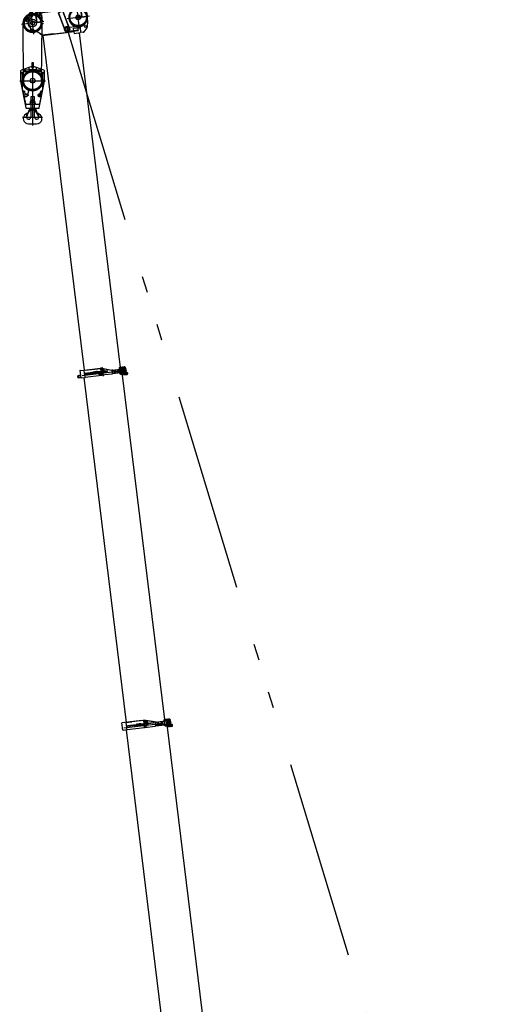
# Model space of a CAD drawing. Extents: x 26250 to 211390, y 12641 to 169243.
# Tile 30 of 132: x 35816 to 51626, y 44223 to 75805. Entities that reach past the tile are written whole.
import ezdxf

# ---------------------------------------------------------------- set-up
doc = ezdxf.new("R2010")
doc.units = 0
doc.header["$LTSCALE"] = 212.5
for name, pattern in [('CENTER', [50.5, 30, -9, 2.5, -9]), ('HIDDEN', [12.6, 8.4, -4.2]), ('PHANTOM', [58, 30, -9, 2.5, -5, 2.5, -9])]:
    doc.linetypes.add(name, pattern=pattern)
for name, color, linetype in [('1', 7, 'CONTINUOUS'), ('11', 7, 'CONTINUOUS'), ('200', 7, 'CONTINUOUS'), ('31', 7, 'CONTINUOUS'), ('458', 7, 'CONTINUOUS'), ('611', 7, 'CONTINUOUS')]:
    doc.layers.add(name, color=color, linetype=linetype)

# ---------------------------------------------------------------- blocks, each defined once
blk = doc.blocks.new('*G2')
at = {"layer": '1', "color": 7, "linetype": 'CONTINUOUS'}
for p, q in [((40693, 53130), (40550, 53113)), ((40598, 41967), (39240, 53029))]:
    blk.add_line(p, q, dxfattribs=at)
at = {"layer": '11', "color": 7, "linetype": 'CONTINUOUS'}
for p, q in [((39097, 53250), (39109, 53251)), ((39126, 53015), (39097, 53250)), ((39737, 53328), (39109, 53251)), ((39238, 53267), (39291, 53273)), ((39269, 53017), (39238, 53267)), ((39267, 53033), (39825, 53101)), ((39288, 53162), (40104, 53262)), ((39291, 53137), (39288, 53162)), ((39291, 53273), (39303, 53275)), ((39291, 53273), (39292, 53269)), ((40107, 53237), (39291, 53137)), ((39292, 53269), (39417, 53285)), ((39303, 53275), (39303, 53271)), ((39416, 53289), (39792, 53335)), ((39417, 53285), (39416, 53289)), ((39489, 53188), (39787, 53224)), ((39489, 53186), (39489, 53188)), ((39492, 53160), (39790, 53197)), ((39492, 53161), (39492, 53160)), ((39787, 53224), (39787, 53223)), ((39790, 53197), (39790, 53198)), ((39792, 53335), (39896, 53318)), ((39825, 53101), (39796, 53335)), ((39806, 53320), (39798, 53319)), ((39806, 53320), (39798, 53319)), ((39798, 53319), (39801, 53296)), ((39798, 53319), (39823, 53117)), ((40143, 53279), (39805, 53333)), ((39809, 53297), (39806, 53320)), ((39831, 53118), (39806, 53320)), ((39807, 53315), (39813, 53261)), ((39817, 53232), (39833, 53102)), ((39823, 53117), (39831, 53118)), ((39833, 53102), (40159, 53142)), ((39924, 53270), (39894, 53266)), ((39894, 53266), (39904, 53182)), ((39896, 53318), (39902, 53267)), ((40168, 53275), (39898, 53318)), ((39898, 53318), (39904, 53268)), ((39901, 53247), (39905, 53256)), ((39907, 53239), (39901, 53247)), ((39904, 53182), (39934, 53186)), ((39905, 53256), (39915, 53257)), ((39917, 53240), (39907, 53239)), ((39907, 53202), (39911, 53211)), ((39913, 53195), (39907, 53202)), ((39911, 53211), (39921, 53213)), ((39923, 53196), (39913, 53195)), ((39915, 53257), (39921, 53249)), ((39921, 53249), (39917, 53240)), ((39921, 53213), (39926, 53205)), ((39926, 53205), (39923, 53196)), ((39934, 53186), (39924, 53270)), ((40104, 53262), (40107, 53237)), ((40159, 53142), (40183, 53153)), ((40182, 53161), (40168, 53275)), ((40179, 53272), (40169, 53271)), ((40169, 53271), (40170, 53262)), ((40178, 53263), (40170, 53262)), ((40178, 53263), (40170, 53262)), ((40170, 53262), (40178, 53263)), ((40178, 53263), (40170, 53262)), ((40170, 53262), (40172, 53248)), ((40170, 53262), (40182, 53161)), ((40170, 53262), (40182, 53161)), ((40183, 53153), (40170, 53259)), ((40660, 53323), (40178, 53263)), ((40401, 53291), (40178, 53263)), ((40179, 53272), (40178, 53263)), ((40178, 53263), (40179, 53272)), ((40178, 53263), (40179, 53272)), ((40178, 53263), (40207, 53267)), ((40178, 53263), (40190, 53162)), ((40180, 53249), (40178, 53263)), ((40190, 53162), (40178, 53263)), ((40190, 53162), (40178, 53263)), ((40179, 53272), (40659, 53330)), ((40208, 53275), (40179, 53272)), ((40673, 53221), (40182, 53161)), ((40559, 53207), (40182, 53161)), ((40182, 53161), (40190, 53162)), ((40182, 53161), (40190, 53162)), ((40182, 53161), (40183, 53153)), ((40183, 53153), (40674, 53213)), ((40190, 53162), (40414, 53189)), ((40260, 53249), (40239, 53233)), ((40239, 53233), (40242, 53206)), ((40242, 53206), (40267, 53196)), ((40272, 53233), (40253, 53231)), ((40253, 53231), (40255, 53212)), ((40255, 53212), (40274, 53214)), ((40285, 53238), (40260, 53249)), ((40267, 53196), (40288, 53212)), ((40274, 53214), (40272, 53233)), ((40288, 53212), (40285, 53238)), ((40369, 53262), (40348, 53246)), ((40348, 53246), (40351, 53220)), ((40351, 53220), (40376, 53209)), ((40381, 53246), (40362, 53244)), ((40362, 53244), (40364, 53225)), ((40364, 53225), (40383, 53228)), ((40394, 53252), (40369, 53262)), ((40376, 53209), (40397, 53225)), ((40383, 53228), (40381, 53246)), ((40397, 53225), (40394, 53252)), ((40414, 53189), (40401, 53291)), ((40452, 53325), (40508, 53332)), ((40455, 53305), (40452, 53325)), ((40556, 53309), (40454, 53296)), ((40454, 53296), (40456, 53280)), ((40510, 53312), (40455, 53305)), ((40456, 53280), (40466, 53197)), ((40466, 53197), (40626, 53217)), ((40525, 53195), (40469, 53188)), ((40469, 53188), (40471, 53169)), ((40471, 53169), (40527, 53175)), ((40508, 53332), (40510, 53312)), ((40520, 53333), (40575, 53340)), ((40522, 53314), (40520, 53333)), ((40578, 53320), (40522, 53314)), ((40522, 53254), (40528, 53278)), ((40534, 53232), (40522, 53254)), ((40539, 53256), (40523, 53254)), ((40527, 53175), (40525, 53195)), ((40528, 53278), (40547, 53280)), ((40533, 53196), (40635, 53209)), ((40553, 53235), (40534, 53232)), ((40592, 53204), (40536, 53197)), ((40536, 53197), (40539, 53177)), ((40539, 53256), (40545, 53280)), ((40551, 53235), (40539, 53256)), ((40539, 53177), (40594, 53184)), ((40540, 53197), (41906, 42073)), ((40545, 53280), (40564, 53283)), ((40570, 53237), (40551, 53235)), ((40555, 53273), (40575, 53276)), ((40648, 53320), (40556, 53309)), ((40559, 53244), (40579, 53246)), ((40564, 53283), (40568, 53275)), ((40568, 53269), (40578, 53271)), ((40570, 53251), (40568, 53269)), ((40581, 53252), (40570, 53251)), ((40572, 53245), (40570, 53237)), ((40575, 53340), (40578, 53320)), ((40578, 53271), (40595, 53273)), ((40581, 53252), (40578, 53271)), ((40597, 53254), (40581, 53252)), ((40587, 53253), (40581, 53252)), ((40587, 53342), (40643, 53349)), ((40587, 53342), (40643, 53349)), ((40589, 53322), (40587, 53342)), ((40589, 53322), (40587, 53342)), ((40645, 53329), (40589, 53322)), ((40645, 53329), (40589, 53322)), ((40589, 53262), (40596, 53286)), ((40601, 53241), (40589, 53262)), ((40606, 53264), (40590, 53263)), ((40594, 53184), (40592, 53204)), ((40595, 53273), (40597, 53254)), ((40596, 53286), (40615, 53289)), ((40620, 53243), (40601, 53241)), ((40659, 53212), (40604, 53205)), ((40635, 53209), (40604, 53205)), ((40604, 53205), (40606, 53185)), ((40604, 53205), (40606, 53185)), ((40606, 53264), (40613, 53288)), ((40618, 53243), (40606, 53264)), ((40606, 53185), (40662, 53192)), ((40606, 53185), (40654, 53191)), ((40610, 53162), (40611, 53153)), ((40613, 53288), (40631, 53291)), ((40615, 53153), (40614, 53162)), ((40615, 53146), (40632, 53130)), ((40636, 53132), (40617, 53149)), ((40637, 53245), (40618, 53243)), ((40623, 53282), (40643, 53284)), ((40626, 53252), (40646, 53254)), ((40626, 53217), (40659, 53221)), ((40631, 53291), (40635, 53284)), ((40637, 53146), (40634, 53169)), ((40635, 53278), (40646, 53279)), ((40638, 53259), (40635, 53278)), ((40639, 53253), (40637, 53245)), ((40638, 53132), (40637, 53132)), ((40648, 53260), (40638, 53259)), ((40638, 53136), (40638, 53138)), ((40638, 53131), (40638, 53136)), ((40638, 53136), (40638, 53136)), ((40643, 53349), (40645, 53329)), ((40643, 53349), (40645, 53329)), ((40643, 53170), (40646, 53146)), ((40646, 53279), (40662, 53281)), ((40648, 53260), (40646, 53279)), ((40647, 53139), (40647, 53137)), ((40647, 53137), (40648, 53137)), ((40653, 53280), (40648, 53320)), ((40664, 53262), (40648, 53260)), ((40654, 53261), (40648, 53260)), ((40648, 53137), (40648, 53132)), ((40665, 53149), (40654, 53133)), ((40660, 53221), (40655, 53261)), ((40659, 53330), (40660, 53323)), ((40659, 53221), (40660, 53221)), ((40662, 53192), (40659, 53212)), ((40659, 53134), (40668, 53147)), ((40662, 53281), (40664, 53262)), ((40664, 53168), (40665, 53154)), ((40667, 53213), (40674, 53214)), ((40670, 53154), (40669, 53168)), ((40674, 53213), (40673, 53221)), ((40674, 53214), (40674, 53206)), ((40674, 53206), (40675, 53201)), ((40675, 53201), (40675, 53206)), ((40680, 53202), (40675, 53201)), ((40675, 53201), (40682, 53202)), ((39138, 53017), (39126, 53015)), ((39138, 53017), (39267, 53033))]:
    blk.add_line(p, q, dxfattribs=at)
for centre, radius in [((39852, 53284), 21), ((39860, 53219), 21), ((39852, 53284), 11.5), ((39868, 53155), 21), ((39860, 53219), 11.5), ((39868, 53155), 11.5), ((39911, 53248), 8.5), ((39911, 53248), 4), ((39917, 53204), 8.5), ((39917, 53204), 4), ((40263, 53222), 23), ((40263, 53222), 15), ((40263, 53222), 12.9), ((40373, 53236), 23), ((40373, 53236), 15), ((40373, 53236), 12.9), ((40697, 53167), 17.5), ((40697, 53167), 12.7)]:
    blk.add_circle(centre, radius, dxfattribs=at)
for centre, radius, start, end in [((39815, 53246), 15, -83, 97), ((40631, 53164), 21.6, 162.6897, -172.9983), ((40621, 53154), 10.1, -173, -127.9253), ((40631, 53164), 17.6, 168.4869, -172.9337), ((40621, 53154), 6.33, -173, -127.9756), ((40640, 53160), 23, 161.8078, -172.986), ((40640, 53160), 22.5, 161.2392, -173.0003), ((40640, 53160), 23, -173, -82.9772), ((40640, 53160), 22.5, -173, -82.9845), ((40640, 53160), 15, 146.2764, -172.9623), ((40640, 53160), 15, -173, -82.9854), ((40640, 53160), 15, -83, 7.0029), ((40640, 53160), 23, -83, 6.9876), ((40640, 53160), 22.5, -83, 7.0253), ((40640, 53160), 15, 7, 47.8283), ((40640, 53160), 22.5, 7, 35.4378), ((40640, 53160), 23, 7, 35.4526), ((40647, 53165), 21.5, 7, 52.739), ((40660, 53153), 10.1, -38.0004, 7.0076), ((40697, 53167), 17.5, -173, -83.0187), ((40686, 53166), 36.2, 7, 97.0187), ((40697, 53167), 12.7, -144.4792, -82.9878), ((40686, 53166), 36.2, -80.3263, 7.0076), ((40697, 53167), 17.5, 7, 91.3303), ((40697, 53167), 12.7, -83, 7), ((40697, 53167), 17.5, -83, 7.0125), ((40697, 53167), 12.8, 7, 58.2674)]:
    blk.add_arc(centre, radius, start, end, dxfattribs=at)
at = {"layer": '200', "color": 7, "linetype": 'CONTINUOUS'}
for p, q in [((40182, 53264), (40178, 53259)), ((40178, 53263), (40182, 53264)), ((40178, 53259), (40178, 53263))]:
    blk.add_line(p, q, dxfattribs=at)
at = {"layer": '31', "color": 7, "linetype": 'CONTINUOUS'}
for p, q in [((39558, 53199), (39637, 53209)), ((39638, 53207), (39558, 53197)), ((39558, 53197), (39638, 53207)), ((39638, 53207), (39558, 53197)), ((39558, 53197), (39558, 53199)), ((39558, 53197), (39558, 53197)), ((39587, 53210), (39585, 53208)), ((39585, 53208), (39585, 53203)), ((39587, 53210), (39607, 53213)), ((39587, 53210), (39607, 53213)), ((39588, 53203), (39587, 53210)), ((39588, 53200), (39587, 53210)), ((39607, 53213), (39608, 53205)), ((39607, 53213), (39608, 53202)), ((39607, 53213), (39609, 53211)), ((39609, 53211), (39610, 53206)), ((39717, 53219), (39637, 53209)), ((39637, 53209), (39638, 53207)), ((39637, 53209), (39638, 53207)), ((39717, 53217), (39638, 53207)), ((39638, 53207), (39717, 53217)), ((39638, 53207), (39717, 53216)), ((39638, 53207), (39638, 53207)), ((39638, 53207), (39638, 53207)), ((39666, 53220), (39664, 53217)), ((39664, 53217), (39665, 53212)), ((39686, 53223), (39666, 53220)), ((39686, 53223), (39666, 53220)), ((39666, 53220), (39667, 53213)), ((39666, 53220), (39668, 53210)), ((39687, 53215), (39686, 53223)), ((39687, 53212), (39686, 53223)), ((39686, 53223), (39689, 53220)), ((39689, 53220), (39689, 53215)), ((39717, 53217), (39717, 53219)), ((39717, 53216), (39717, 53217))]:
    blk.add_line(p, q, dxfattribs=at)
for centre, radius, start, end in [((39579, 53199), 5.5, 17.4634, 153.9341), ((39617, 53204), 7.5, 30.5903, 163.401), ((39617, 53204), 5.5, 40.0931, 153.9214), ((39658, 53209), 7.5, 30.5756, 163.417), ((39658, 53209), 5.5, 40.0517, 153.9107), ((39697, 53213), 5.5, 40.0517, 176.5137)]:
    blk.add_arc(centre, radius, start, end, dxfattribs=at)
at = {"layer": '458', "color": 7, "linetype": 'CONTINUOUS'}
for p, q in [((40458, 53350), (40496, 53354)), ((40461, 53326), (40499, 53331)), ((40525, 53358), (40564, 53363)), ((40528, 53335), (40567, 53339)), ((40593, 53366), (40631, 53371)), ((40595, 53343), (40634, 53348)), ((40694, 53149), (40705, 53150)), ((40695, 53144), (40706, 53145))]:
    blk.add_line(p, q, dxfattribs=at)
at = {"layer": '611', "color": 7, "linetype": 'CONTINUOUS'}
for p, q in [((40530, 53372), (40556, 53375)), ((40556, 53375), (40558, 53373)), ((40596, 53377), (40597, 53381)), ((40596, 53377), (40625, 53381)), ((40597, 53367), (40596, 53377)), ((40597, 53381), (40623, 53384)), ((40623, 53384), (40625, 53381)), ((40625, 53381), (40627, 53371)), ((40454, 53328), (40452, 53347)), ((40461, 53361), (40463, 53364)), ((40461, 53361), (40491, 53364)), ((40462, 53350), (40461, 53361)), ((40463, 53364), (40488, 53367)), ((40464, 53348), (40467, 53329)), ((40524, 53175), (40474, 53168)), ((40474, 53168), (40476, 53153)), ((40478, 53169), (40520, 53175)), ((40478, 53169), (40478, 53169)), ((40482, 53150), (40521, 53155)), ((40483, 53170), (40484, 53170)), ((40487, 53154), (40485, 53170)), ((40488, 53367), (40491, 53364)), ((40490, 53351), (40493, 53332)), ((40491, 53364), (40492, 53354)), ((40503, 53353), (40506, 53334)), ((40514, 53174), (40516, 53174)), ((40516, 53157), (40514, 53173)), ((40521, 53336), (40519, 53355)), ((40520, 53175), (40521, 53174)), ((40526, 53159), (40524, 53175)), ((40528, 53369), (40558, 53373)), ((40528, 53369), (40530, 53372)), ((40530, 53359), (40528, 53369)), ((40532, 53357), (40534, 53338)), ((40592, 53183), (40542, 53177)), ((40542, 53177), (40544, 53161)), ((40545, 53178), (40588, 53183)), ((40546, 53177), (40545, 53178)), ((40549, 53159), (40589, 53164)), ((40550, 53178), (40552, 53178)), ((40554, 53162), (40552, 53178)), ((40558, 53373), (40559, 53362)), ((40558, 53360), (40560, 53341)), ((40571, 53361), (40573, 53342)), ((40583, 53166), (40581, 53182)), ((40582, 53182), (40583, 53182)), ((40589, 53344), (40586, 53363)), ((40588, 53183), (40588, 53182)), ((40594, 53167), (40592, 53183)), ((40599, 53365), (40601, 53346)), ((40654, 53191), (40609, 53185)), ((40609, 53185), (40611, 53169)), ((40613, 53186), (40654, 53191)), ((40613, 53185), (40613, 53186)), ((40617, 53167), (40656, 53172)), ((40618, 53187), (40619, 53187)), ((40622, 53170), (40620, 53186)), ((40625, 53368), (40628, 53349)), ((40638, 53370), (40640, 53351)), ((40649, 53190), (40650, 53191)), ((40650, 53174), (40649, 53190)), ((40659, 53191), (40654, 53191)), ((40661, 53175), (40659, 53191)), ((40688, 53184), (40688, 53189)), ((40694, 53185), (40688, 53184)), ((40689, 53189), (40698, 53191)), ((40689, 53184), (40689, 53184)), ((40689, 53184), (40694, 53184)), ((40700, 53191), (40691, 53190)), ((40691, 53189), (40691, 53184)), ((40692, 53148), (40693, 53144)), ((40695, 53144), (40695, 53142)), ((40696, 53145), (40696, 53149)), ((40696, 53141), (40705, 53142)), ((40697, 53138), (40696, 53141)), ((40697, 53185), (40702, 53186)), ((40701, 53185), (40697, 53185)), ((40699, 53190), (40699, 53185)), ((40701, 53186), (40701, 53185)), ((40702, 53186), (40702, 53190)), ((40704, 53145), (40703, 53150)), ((40704, 53142), (40705, 53139)), ((40706, 53144), (40706, 53145)), ((40708, 53146), (40707, 53150))]:
    blk.add_line(p, q, dxfattribs=at)
for centre, radius, start, end in [((40459, 53340), 9.92, 57.3265, 137.8745), ((40459, 53336), 9.92, -123.8824, -43.3286), ((40482, 53313), 39, 77.2836, 116.7239), ((40475, 53367), 39, -102.716, -63.2719), ((40481, 53157), 6.64, -137.1376, -28.8966), ((40497, 53192), 39.8, -104.4091, -61.592), ((40498, 53345), 9.92, 56.1176, 136.6742), ((40498, 53341), 9.92, -122.6628, -42.114), ((40521, 53162), 6.63, -137.0961, -28.8604), ((40526, 53348), 9.93, 57.2966, 137.8774), ((40527, 53344), 9.93, -123.8899, -43.3258), ((40549, 53322), 39, 77.279, 116.7116), ((40543, 53376), 39, -102.7214, -63.28), ((40548, 53165), 6.64, -137.1376, -28.8966), ((40564, 53201), 39.8, -104.405, -61.592), ((40565, 53353), 9.92, 56.1396, 136.6985), ((40566, 53349), 9.92, -122.6763, -42.1111), ((40588, 53170), 6.64, -137.1216, -28.8966), ((40594, 53357), 9.93, 57.3101, 137.8774), ((40594, 53353), 9.92, -123.8766, -43.3257), ((40617, 53330), 39, 77.2832, 116.72), ((40610, 53384), 39, -102.7253, -63.2846), ((40617, 53162), 9.82, 63.7658, 130.1954), ((40631, 53209), 39.8, -104.4144, -61.599), ((40632, 53361), 9.92, 56.1234, 136.685), ((40633, 53357), 9.92, -122.6763, -42.0977), ((40652, 53207), 32.6, -92.4826, -73.5124), ((40688, 53198), 9.38, -92.301, -73.6804), ((40696, 53179), 11.3, 82.6403, 118.3884), ((40696, 53179), 11.3, 75.598, 111.3515), ((40694, 53146), 2.87, 57.3575, 137.9341), ((40694, 53146), 2.87, -123.8439, -43.3223), ((40696, 53142), 1, -173, -83.3057), ((40701, 53139), 11.3, 77.2765, 116.7225), ((40699, 53155), 11.3, -102.7076, -63.2921), ((40699, 53197), 7.33, -94.9847, -71.0638), ((40705, 53148), 2.86, 56.1823, 136.7343), ((40705, 53148), 2.87, -122.7832, -42.2043), ((40705, 53143), 0.998, -83, 7.1751)]:
    blk.add_arc(centre, radius, start, end, dxfattribs=at)
blk = doc.blocks.new('*G3')
at = {"layer": '1', "color": 7, "linetype": 'CONTINUOUS'}
blk.add_line((37875, 64328), (39233, 53266), dxfattribs=at)
at = {"layer": '11', "color": 7, "linetype": 'CONTINUOUS'}
for p, q in [((37758, 64552), (37748, 64550)), ((37748, 64550), (37777, 64316)), ((37758, 64552), (37887, 64567)), ((37887, 64567), (38412, 64632)), ((37901, 64458), (37887, 64567)), ((38621, 64546), (37898, 64457)), ((37901, 64433), (38624, 64521)), ((37918, 64318), (37904, 64433)), ((37923, 64558), (38415, 64618)), ((38434, 64525), (38136, 64488)), ((38136, 64488), (38136, 64487)), ((38140, 64460), (38437, 64497)), ((38140, 64462), (38140, 64460)), ((38431, 64494), (38346, 64484)), ((38346, 64484), (38354, 64424)), ((38354, 64424), (38438, 64435)), ((38411, 64618), (38419, 64619)), ((38419, 64619), (38411, 64618)), ((38413, 64601), (38411, 64618)), ((38411, 64618), (38436, 64411)), ((38412, 64632), (38468, 64622)), ((38414, 64625), (38431, 64494)), ((38415, 64632), (38470, 64639)), ((38421, 64629), (38417, 64628)), ((38426, 64558), (38419, 64619)), ((38419, 64619), (38421, 64604)), ((38444, 64412), (38419, 64619)), ((38459, 64623), (38424, 64629)), ((38446, 64398), (38430, 64528)), ((38434, 64523), (38434, 64525)), ((38437, 64497), (38437, 64498)), ((38438, 64435), (38445, 64380)), ((38768, 64438), (38446, 64398)), ((38457, 64624), (38778, 64568)), ((38473, 64640), (38463, 64639)), ((38463, 64639), (38464, 64628)), ((38470, 64622), (38778, 64568)), ((38476, 64620), (38473, 64640)), ((38506, 64371), (38476, 64620)), ((38490, 64530), (38496, 64531)), ((38492, 64530), (38490, 64530)), ((38499, 64506), (38491, 64505)), ((38522, 64564), (38492, 64561)), ((38492, 64561), (38502, 64476)), ((38500, 64541), (38503, 64550)), ((38506, 64534), (38500, 64541)), ((38502, 64476), (38532, 64480)), ((38503, 64550), (38513, 64552)), ((38505, 64497), (38509, 64506)), ((38511, 64489), (38505, 64497)), ((38515, 64535), (38506, 64534)), ((38509, 64506), (38519, 64507)), ((38521, 64490), (38511, 64489)), ((38513, 64552), (38519, 64544)), ((38519, 64544), (38515, 64535)), ((38519, 64507), (38525, 64499)), ((38525, 64499), (38521, 64490)), ((38532, 64480), (38522, 64564)), ((38525, 64534), (38621, 64546)), ((38624, 64521), (38529, 64510)), ((38793, 64447), (38768, 64438)), ((38778, 64568), (38792, 64455)), ((38778, 64568), (38793, 64447)), ((38786, 64565), (38778, 64565)), ((38779, 64556), (38785, 64557)), ((38785, 64557), (38779, 64556)), ((38779, 64556), (38785, 64557)), ((38792, 64455), (38779, 64556)), ((38779, 64556), (38781, 64537)), ((39222, 64610), (38785, 64557)), ((38785, 64557), (39008, 64584)), ((38786, 64565), (38785, 64557)), ((38785, 64557), (38786, 64565)), ((38785, 64557), (38786, 64565)), ((38785, 64557), (38811, 64560)), ((38798, 64456), (38785, 64557)), ((38785, 64557), (38798, 64456)), ((38787, 64537), (38785, 64557)), ((38786, 64565), (39221, 64618)), ((38809, 64568), (38786, 64565)), ((38792, 64455), (39234, 64509)), ((38792, 64455), (39125, 64496)), ((38798, 64456), (38792, 64455)), ((39235, 64501), (38793, 64447)), ((39021, 64483), (38798, 64456)), ((38867, 64542), (38846, 64526)), ((38846, 64526), (38849, 64500)), ((38849, 64500), (38874, 64490)), ((38879, 64526), (38860, 64524)), ((38860, 64524), (38862, 64505)), ((38862, 64505), (38881, 64508)), ((38892, 64532), (38867, 64542)), ((38874, 64490), (38895, 64506)), ((38881, 64508), (38879, 64526)), ((38895, 64506), (38892, 64532)), ((38977, 64556), (38955, 64540)), ((38955, 64540), (38959, 64513)), ((38959, 64513), (38983, 64503)), ((38988, 64540), (38969, 64538)), ((38969, 64538), (38972, 64519)), ((38972, 64519), (38990, 64521)), ((39001, 64545), (38977, 64556)), ((38983, 64503), (39004, 64519)), ((38990, 64521), (38988, 64540)), ((39004, 64519), (39001, 64545)), ((39008, 64584), (39021, 64483)), ((39009, 64583), (39083, 64592)), ((39030, 64586), (39009, 64583)), ((39014, 64613), (39070, 64620)), ((39016, 64593), (39014, 64613)), ((39072, 64600), (39016, 64593)), ((39095, 64493), (39021, 64484)), ((39021, 64484), (39043, 64487)), ((39023, 64648), (39025, 64652)), ((39024, 64638), (39023, 64648)), ((39025, 64652), (39050, 64655)), ((39043, 64487), (39030, 64586)), ((39030, 64586), (39043, 64487)), ((39031, 64476), (39086, 64483)), ((39033, 64456), (39031, 64476)), ((39089, 64463), (39033, 64456)), ((39083, 64592), (39034, 64586)), ((39034, 64586), (39046, 64487)), ((39044, 64588), (39057, 64488)), ((39046, 64487), (39095, 64493)), ((39050, 64655), (39053, 64652)), ((39053, 64652), (39054, 64642)), ((39070, 64620), (39072, 64600)), ((39137, 64628), (39081, 64621)), ((39081, 64621), (39084, 64602)), ((39213, 64608), (39083, 64592)), ((39083, 64592), (39095, 64493)), ((39084, 64602), (39139, 64608)), ((39086, 64483), (39238, 64502)), ((39086, 64483), (39089, 64463)), ((39095, 64410), (39086, 64483)), ((39092, 64660), (39090, 64657)), ((39090, 64657), (39091, 64647)), ((39117, 64663), (39092, 64660)), ((39093, 64484), (40458, 53363)), ((39095, 64493), (39225, 64509)), ((39154, 64491), (39098, 64484)), ((39098, 64484), (39100, 64465)), ((39100, 64465), (39156, 64471)), ((39111, 64609), (39119, 64610)), ((39112, 64605), (39111, 64609)), ((39125, 64496), (39113, 64597)), ((39120, 64660), (39117, 64663)), ((39119, 64610), (39120, 64606)), ((39121, 64650), (39120, 64660)), ((39121, 64598), (39210, 64609)), ((39121, 64598), (39133, 64497)), ((39133, 64497), (39121, 64598)), ((39131, 64598), (39143, 64499)), ((39222, 64508), (39133, 64497)), ((39139, 64608), (39137, 64628)), ((39204, 64636), (39149, 64630)), ((39149, 64630), (39151, 64610)), ((39151, 64610), (39207, 64617)), ((39156, 64471), (39154, 64491)), ((39155, 64551), (39162, 64575)), ((39167, 64529), (39155, 64551)), ((39172, 64553), (39156, 64551)), ((39159, 64668), (39157, 64665)), ((39157, 64665), (39159, 64655)), ((39185, 64671), (39159, 64668)), ((39162, 64575), (39180, 64577)), ((39221, 64499), (39165, 64493)), ((39165, 64493), (39168, 64473)), ((39186, 64531), (39167, 64529)), ((39168, 64473), (39223, 64480)), ((39172, 64553), (39178, 64577)), ((39184, 64531), (39172, 64553)), ((39178, 64577), (39197, 64579)), ((39203, 64534), (39184, 64531)), ((39187, 64669), (39185, 64671)), ((39188, 64659), (39187, 64669)), ((39189, 64570), (39209, 64573)), ((39190, 64606), (39202, 64505)), ((39192, 64540), (39212, 64543)), ((39197, 64579), (39201, 64572)), ((39201, 64566), (39212, 64567)), ((39204, 64547), (39201, 64566)), ((39205, 64541), (39203, 64534)), ((39207, 64617), (39204, 64636)), ((39214, 64548), (39204, 64547)), ((39210, 64609), (39222, 64508)), ((39212, 64567), (39228, 64569)), ((39214, 64548), (39212, 64567)), ((39218, 64568), (39213, 64608)), ((39230, 64550), (39214, 64548)), ((39220, 64549), (39214, 64548)), ((39225, 64509), (39220, 64549)), ((39221, 64618), (39222, 64610)), ((39223, 64480), (39221, 64499)), ((39228, 64569), (39230, 64550)), ((39234, 64509), (39235, 64501)), ((39238, 64502), (39239, 64494)), ((39245, 64490), (39247, 64490)), ((37703, 64391), (37767, 64399)), ((37767, 64315), (37704, 64321)), ((37726, 64400), (37766, 64404)), ((37727, 64394), (37726, 64400)), ((37767, 64399), (37727, 64394)), ((37766, 64404), (37767, 64399)), ((37767, 64399), (37777, 64316)), ((37777, 64316), (37767, 64315)), ((37787, 64317), (37916, 64333)), ((38438, 64397), (37916, 64333)), ((38436, 64411), (38444, 64412)), ((38436, 64411), (38438, 64397)), ((39256, 64418), (39103, 64399))]:
    blk.add_line(p, q, dxfattribs=at)
for centre, radius in [((38450, 64578), 21), ((38458, 64514), 21), ((38450, 64578), 11.5), ((38450, 64578), 8.65), ((38466, 64449), 21), ((38458, 64514), 11.5), ((38458, 64514), 8.64), ((38466, 64449), 11.5), ((38466, 64449), 8.65), ((38509, 64543), 8.5), ((38509, 64543), 4), ((38515, 64498), 8.5), ((38515, 64498), 4), ((38871, 64516), 23), ((38871, 64516), 15), ((38871, 64516), 12.9), ((38980, 64529), 23), ((38980, 64529), 15), ((38980, 64529), 12.9), ((39178, 64554), 10.2), ((39204, 64448), 23), ((39204, 64448), 22.5), ((39204, 64448), 15), ((39262, 64455), 17.5), ((39262, 64455), 12.7), ((37707, 64356), 15), ((37707, 64356), 15), ((37707, 64356), 13)]:
    blk.add_circle(centre, radius, dxfattribs=at)
for centre, radius, start, end in [((37900, 64445), 12.5, 97, -82.986), ((38417, 64625), 3, 97, -173.0001), ((38422, 64619), 9.98, 79.9844, 96.9996), ((38428, 64543), 15, -83, 97), ((38460, 64628), 5, -99.9863, 6.969), ((38622, 64534), 12.5, -83, 97), ((39002, 64567), 8.84, 7, 32.2119), ((39002, 64567), 8.82, -18.1917, 7.0834), ((39011, 64498), 8.88, 7, 32.1031), ((39011, 64498), 8.8, -18.2808, 7.0787), ((39244, 64495), 5, -173, -82.9781), ((39251, 64454), 36.2, 7, 97.0054), ((39251, 64454), 36.3, -82.2215, 6.9951), ((37707, 64356), 35, 97, -95.6672)]:
    blk.add_arc(centre, radius, start, end, dxfattribs=at)
at = {"layer": '200', "color": 7, "linetype": 'CONTINUOUS'}
for p, q in [((38786, 64552), (38785, 64557)), ((38785, 64557), (38790, 64557)), ((38790, 64557), (38786, 64552)), ((37762, 64404), (37766, 64409)), ((37766, 64404), (37762, 64404)), ((37767, 64399), (37762, 64398)), ((37762, 64398), (37767, 64394)), ((37766, 64409), (37766, 64404)), ((37767, 64394), (37767, 64399))]:
    blk.add_line(p, q, dxfattribs=at)
at = {"layer": '31', "color": 7, "linetype": 'CONTINUOUS'}
for p, q in [((38171, 64495), (38250, 64505)), ((38251, 64503), (38171, 64493)), ((38171, 64494), (38251, 64503)), ((38251, 64503), (38171, 64494)), ((38171, 64494), (38171, 64495)), ((38171, 64493), (38171, 64494)), ((38200, 64507), (38198, 64504)), ((38198, 64504), (38198, 64499)), ((38200, 64507), (38220, 64509)), ((38200, 64507), (38220, 64509)), ((38201, 64499), (38200, 64507)), ((38201, 64496), (38200, 64507)), ((38220, 64509), (38221, 64502)), ((38220, 64509), (38221, 64499)), ((38220, 64509), (38222, 64507)), ((38222, 64507), (38223, 64502)), ((38330, 64515), (38250, 64505)), ((38250, 64505), (38251, 64503)), ((38250, 64505), (38251, 64503)), ((38251, 64503), (38330, 64513)), ((38330, 64513), (38251, 64503)), ((38251, 64503), (38330, 64513)), ((38251, 64503), (38251, 64503)), ((38251, 64503), (38251, 64503)), ((38279, 64516), (38277, 64514)), ((38277, 64514), (38278, 64509)), ((38299, 64519), (38279, 64516)), ((38299, 64519), (38279, 64516)), ((38279, 64516), (38280, 64509)), ((38279, 64516), (38281, 64506)), ((38300, 64511), (38299, 64519)), ((38300, 64508), (38299, 64519)), ((38299, 64519), (38302, 64517)), ((38302, 64517), (38302, 64512)), ((38330, 64513), (38330, 64515)), ((38330, 64513), (38330, 64513))]:
    blk.add_line(p, q, dxfattribs=at)
for centre, radius, start, end in [((38192, 64495), 5.5, 17.4828, 153.9275), ((38230, 64500), 7.5, 30.5756, 163.4117), ((38230, 64500), 5.5, 40.0517, 153.9347), ((38271, 64505), 7.5, 30.5796, 163.4023), ((38271, 64505), 5.5, 40.0624, 153.9107), ((38310, 64510), 5.5, 40.0517, 176.5253)]:
    blk.add_arc(centre, radius, start, end, dxfattribs=at)
at = {"layer": '458', "color": 7, "linetype": 'CONTINUOUS'}
for p, q in [((39059, 64643), (39019, 64638)), ((39062, 64619), (39022, 64614)), ((39086, 64646), (39126, 64651)), ((39089, 64622), (39129, 64627)), ((39154, 64654), (39193, 64659)), ((39157, 64631), (39196, 64635))]:
    blk.add_line(p, q, dxfattribs=at)
at = {"layer": '611', "color": 7, "linetype": 'CONTINUOUS'}
for p, q in [((39013, 64635), (39015, 64616)), ((39053, 64652), (39023, 64648)), ((39026, 64636), (39028, 64617)), ((39036, 64456), (39086, 64462)), ((39038, 64440), (39036, 64456)), ((39082, 64462), (39040, 64457)), ((39040, 64457), (39040, 64457)), ((39083, 64443), (39044, 64438)), ((39049, 64442), (39047, 64457)), ((39053, 64640), (39055, 64620)), ((39068, 64622), (39066, 64641)), ((39078, 64445), (39076, 64461)), ((39082, 64624), (39080, 64643)), ((39082, 64462), (39082, 64462)), ((39086, 64462), (39088, 64446)), ((39090, 64657), (39120, 64660)), ((39093, 64645), (39095, 64625)), ((39154, 64471), (39103, 64464)), ((39103, 64464), (39105, 64449)), ((39107, 64465), (39150, 64471)), ((39107, 64465), (39107, 64465)), ((39111, 64446), (39150, 64451)), ((39116, 64450), (39114, 64466)), ((39120, 64648), (39122, 64629)), ((39133, 64649), (39135, 64630)), ((39145, 64453), (39143, 64469)), ((39150, 64632), (39147, 64651)), ((39150, 64471), (39150, 64470)), ((39155, 64455), (39154, 64471)), ((39157, 64665), (39187, 64669)), ((39160, 64653), (39163, 64634)), ((39221, 64479), (39171, 64473)), ((39171, 64473), (39173, 64457)), ((39174, 64474), (39217, 64479)), ((39175, 64473), (39174, 64474)), ((39178, 64455), (39218, 64460)), ((39183, 64458), (39181, 64474)), ((39187, 64656), (39189, 64637)), ((39200, 64658), (39202, 64639)), ((39212, 64462), (39210, 64477)), ((39217, 64479), (39217, 64478)), ((39223, 64463), (39221, 64479))]:
    blk.add_line(p, q, dxfattribs=at)
for centre, radius, start, end in [((39020, 64628), 10.1, 57.3242, 137.8882), ((39021, 64624), 10.1, -123.8959, -43.329), ((39044, 64601), 39.8, 77.2781, 116.7167), ((39037, 64656), 39.8, -102.7181, -63.2743), ((39043, 64445), 6.64, -137.127, -28.8758), ((39059, 64480), 39.8, -104.4054, -61.5961), ((39060, 64633), 10.1, 56.1256, 136.6843), ((39060, 64629), 10.1, -122.6758, -42.1146), ((39082, 64450), 6.64, -137.1216, -28.8806), ((39088, 64636), 10.1, 57.3242, 137.8723), ((39088, 64632), 10.1, -123.8716, -43.3157), ((39111, 64609), 39.8, 77.2819, 116.7254), ((39104, 64664), 39.8, -102.7181, -63.2784), ((39110, 64453), 6.64, -137.143, -28.8604), ((39126, 64488), 39.8, -104.4013, -61.5957), ((39127, 64641), 10.1, 56.1415, 136.6843), ((39128, 64637), 10.1, -122.6758, -42.1164), ((39150, 64458), 6.64, -137.1317, -28.9019), ((39155, 64644), 10.1, 57.3269, 137.8854), ((39155, 64641), 10.1, -123.8874, -43.329), ((39178, 64617), 39.8, 77.2819, 116.7212), ((39172, 64673), 39.8, -102.7177, -63.2754), ((39177, 64461), 6.64, -137.1275, -28.8811), ((39193, 64497), 39.8, -104.405, -61.5957), ((39194, 64649), 10.1, 56.1256, 136.6843), ((39195, 64646), 10.1, -122.6703, -42.1164), ((39217, 64466), 6.64, -137.1424, -28.8965)]:
    blk.add_arc(centre, radius, start, end, dxfattribs=at)
blk = doc.blocks.new('*G4')
at = {"layer": '11', "color": 7, "linetype": 'CONTINUOUS'}
for p, q in [((37659, 76161), (36543, 76024)), ((37819, 76245), (37659, 76161)), ((37778, 76115), (37771, 76114)), ((37771, 76114), (37797, 75900)), ((37773, 76162), (37806, 75891)), ((37782, 76203), (37776, 76186)), ((37805, 75901), (37778, 76115)), ((37931, 76205), (37919, 76222)), ((37931, 76205), (37921, 76220)), ((37953, 76136), (37938, 76190)), ((37973, 75912), (37939, 76183)), ((37945, 76135), (37953, 76136)), ((37972, 75921), (37945, 76135)), ((37953, 76136), (37979, 75922)), ((38000, 75758), (37953, 76136)), ((36028, 75842), (35979, 75789)), ((36021, 75819), (35987, 75782)), ((36028, 75812), (36021, 75819)), ((36034, 75864), (36024, 75853)), ((36024, 75846), (36047, 75824)), ((36043, 75828), (36028, 75842)), ((36028, 75812), (36043, 75828)), ((36060, 75782), (36028, 75812)), ((36053, 75883), (36034, 75857)), ((36065, 75835), (36034, 75864)), ((36034, 75853), (36054, 75834)), ((36040, 75895), (36047, 75902)), ((36095, 75843), (36040, 75895)), ((36183, 76066), (36044, 75917)), ((36044, 75917), (36047, 75840)), ((36047, 75902), (36119, 75979)), ((36047, 75902), (36102, 75851)), ((36102, 75851), (36047, 75902)), ((36082, 75855), (36053, 75883)), ((36054, 75824), (36065, 75835)), ((36058, 75834), (36082, 75855)), ((36059, 75827), (36131, 75818)), ((36097, 75969), (36088, 75978)), ((36090, 75981), (36100, 75972)), ((36102, 75851), (36095, 75843)), ((36096, 75968), (36101, 75972)), ((36100, 75962), (36096, 75968)), ((36100, 75972), (36097, 75969)), ((36107, 75969), (36100, 75962)), ((36102, 75960), (36100, 75962)), ((36101, 75972), (36107, 75969)), ((36109, 75968), (36102, 75960)), ((36174, 75928), (36102, 75851)), ((36107, 75969), (36109, 75968)), ((36119, 75979), (36174, 75928)), ((36360, 76053), (36120, 75806)), ((36131, 75818), (36214, 75903)), ((36218, 75993), (36196, 76014)), ((36237, 76043), (36212, 76067)), ((36214, 75903), (36218, 75993)), ((36217, 75970), (36245, 75935)), ((36339, 75938), (36331, 75937)), ((36331, 75937), (36358, 75723)), ((36333, 75986), (36367, 75714)), ((36343, 76026), (36336, 76009)), ((36366, 75724), (36339, 75938)), ((36501, 76035), (36469, 76057)), ((36492, 76028), (36481, 76043)), ((36534, 75735), (36500, 76006)), ((36506, 75959), (36514, 75960)), ((36532, 75744), (36506, 75959)), ((36514, 75960), (36540, 75745)), ((37054, 76025), (37251, 75510)), ((37196, 76079), (37061, 76027)), ((37061, 76027), (37259, 75513)), ((37259, 75513), (37061, 76027)), ((37203, 76082), (37196, 76079)), ((37393, 75565), (37196, 76079)), ((37196, 76079), (37393, 75565)), ((37400, 75567), (37203, 76082)), ((37756, 75895), (37629, 75879)), ((37758, 75877), (37631, 75861)), ((37797, 75900), (37805, 75901)), ((37806, 75891), (37973, 75912)), ((37979, 75922), (37972, 75921)), ((35982, 75786), (35955, 75783)), ((35986, 75782), (35955, 75779)), ((35979, 75789), (36026, 75745)), ((36060, 75782), (36026, 75745)), ((36026, 75745), (36060, 75782)), ((36026, 75745), (36030, 75741)), ((36030, 75741), (36065, 75778)), ((36065, 75778), (36060, 75782)), ((36147, 75568), (36155, 75563)), ((36170, 75494), (36169, 75492)), ((36358, 75723), (36366, 75724)), ((36367, 75714), (36534, 75735)), ((36540, 75745), (36532, 75744)), ((37251, 75510), (37258, 75513)), ((37251, 75510), (37259, 75513)), ((37258, 75506), (37251, 75510)), ((37258, 75513), (37258, 75506)), ((37400, 75567), (37393, 75565)), ((37393, 75565), (37400, 75567)), ((37393, 75565), (37398, 75560)), ((37398, 75560), (37400, 75567)), ((37403, 75560), (37399, 75559)), ((37399, 75559), (37403, 75555)), ((37403, 75560), (37682, 75594)), ((37682, 75589), (37403, 75555)), ((37682, 75589), (37403, 75555)), ((37403, 75555), (37403, 75560)), ((37403, 75555), (37403, 75560)), ((37544, 75529), (37752, 75555)), ((37557, 75428), (37544, 75529)), ((37682, 75594), (37682, 75589)), ((37697, 75467), (37682, 75589)), ((37752, 75555), (37772, 75390)), ((37884, 75420), (37977, 75549)), ((37988, 75580), (38000, 75746)), ((36267, 75423), (36271, 75429)), ((36340, 75445), (36545, 75314)), ((36461, 75349), (36470, 75362)), ((36531, 75305), (36461, 75349)), ((36470, 75362), (36545, 75314)), ((36541, 75306), (36531, 75305)), ((36891, 75348), (36539, 75305)), ((36539, 75305), (36540, 75297)), ((36540, 75297), (36889, 75340)), ((36545, 75314), (36541, 75306)), ((36545, 75314), (36546, 75306)), ((36546, 75306), (37557, 75430)), ((36562, 75300), (37880, 64567)), ((36614, 75312), (37152, 75378)), ((36710, 75326), (36711, 75318)), ((36889, 75340), (36891, 75348)), ((37154, 75378), (37557, 75428)), ((37154, 75372), (37558, 75422)), ((37384, 75426), (37390, 75429)), ((37391, 75424), (37384, 75426)), ((37697, 75467), (37390, 75429)), ((37390, 75429), (37697, 75467)), ((37390, 75429), (37391, 75424)), ((37390, 75429), (37391, 75424)), ((37391, 75424), (37698, 75462)), ((37557, 75430), (37565, 75364)), ((37558, 75422), (37557, 75428)), ((37565, 75364), (37772, 75390)), ((37698, 75462), (37697, 75467)), ((39049, 64652), (37731, 75385)), ((37854, 75400), (37772, 75390))]:
    blk.add_line(p, q, dxfattribs=at)
at = {"layer": '11', "color": 7, "linetype": 'CENTER'}
for p, q in [((37738, 75520), (37650, 76236)), ((36275, 75339), (36187, 76057)), ((38052, 75922), (37336, 75834)), ((36590, 75742), (35872, 75654))]:
    blk.add_line(p, q, dxfattribs=at)
at = {"layer": '11', "color": 7, "linetype": 'HIDDEN'}
for p, q in [((37922, 76183), (37791, 76167)), ((37848, 76241), (37864, 76104))]:
    blk.add_line(p, q, dxfattribs=at)
for centre, radius in [((37693, 75879), 264), ((36231, 75698), 301), ((36231, 75698), 264)]:
    blk.add_circle(centre, radius, dxfattribs=at)
at = {"layer": '11', "color": 7, "linetype": 'CONTINUOUS'}
for centre, radius in [((37856, 76175), 71), ((37856, 76175), 71), ((37856, 76175), 27.5), ((36060, 75840), 5.5), ((36063, 75908), 4.5), ((36107, 75867), 4.5), ((36231, 75698), 120), ((36158, 76008), 17.5), ((36158, 76008), 14.5), ((36158, 76008), 13), ((36417, 75998), 71), ((36417, 75998), 71), ((36417, 75998), 32.5), ((37694, 75878), 76), ((37694, 75878), 65), ((36231, 75698), 65), ((36231, 75698), 65), ((36220, 75460), 50), ((36220, 75460), 25.5), ((36548, 75682), 17.5), ((36548, 75682), 14.5), ((36548, 75682), 13), ((37341, 75498), 84.2), ((37341, 75498), 80), ((37341, 75498), 71.6), ((37341, 75498), 61), ((37928, 75584), 30)]:
    blk.add_circle(centre, radius, dxfattribs=at)
for centre, radius, start, end in [((37693, 75879), 301, 76.3148, 140.1391), ((37693, 75879), 301, 76.3148, 140.1391), ((37822, 76168), 50, 159.2619, -172.9984), ((37856, 76175), 79, 34.7395, 159.2574), ((37856, 76175), 79, 36.3333, 117.6435), ((37890, 76177), 50.1, 7, 34.7051), ((37890, 76177), 50.1, 15.8411, 34.8156), ((36231, 75698), 302, 118.3487, -61.0792), ((36231, 75698), 302, 118.3487, -61.0797), ((36027, 75849), 5, 137.0259, -133.0166), ((36036, 75855), 3, 143.4658, -132.9654), ((36060, 75840), 13, 178.6049, -97.375), ((36051, 75827), 5, -133.0031, -43.0356), ((36056, 75837), 3, -133.0038, -49.5576), ((36231, 75698), 155, 135.7716, -122.5276), ((36198, 76053), 20, 46.9577, 137.0264), ((36209, 76028), 20, 47.0035, -133.011), ((36231, 75698), 302, 72.1438, 93.675), ((36231, 75698), 302, 72.1438, 93.6756), ((36230, 76050), 10, -132.9897, -43.0144), ((36383, 75992), 50, 159.2607, -172.998), ((36417, 75998), 79, 34.739, 159.2568), ((36417, 75998), 79, 48.0421, 135.7671), ((36451, 76000), 50, 7, 34.7291), ((36536, 76083), 60, -125.6857, -82.9894), ((37693, 75879), 302, -23.7122, 23.2208), ((37693, 75879), 302, -23.7122, 23.2208), ((36128, 75521), 50, -32.5241, 57.4734), ((36220, 75460), 60, 147.4736, -125.2624), ((37341, 75498), 84.2, 52.1722, 169.8265), ((37341, 75498), 84.2, -54.7811, 42.4858), ((37928, 75584), 60, -35.7218, -4.0873), ((37940, 75750), 60.3, -4.0283, 7.002), ((36220, 75460), 60, -125.2632, -37.9988), ((36313, 75402), 50, 57.4818, 147.4967), ((37843, 75449), 50, -77.3924, -35.7222)]:
    blk.add_arc(centre, radius, start, end, dxfattribs=at)
at = {"layer": '11', "color": 7, "linetype": 'HIDDEN'}
for radius, start, end in [(302, 23.2175, 76.3134), (301, 140.1407, -23.7126)]:
    blk.add_arc((37693, 75879), radius, start, end, dxfattribs=at)
blk = doc.blocks.new('*G5')
at = {"layer": '11', "color": 7, "linetype": 'CONTINUOUS'}
for p, q in [((36224, 74318), (35872, 74191)), ((36106, 74275), (36106, 74229)), ((36213, 74314), (36213, 74429)), ((36213, 74429), (36248, 74429)), ((36590, 74191), (36237, 74318)), ((36248, 74429), (36248, 74314)), ((36356, 74229), (36356, 74275)), ((35846, 74157), (35846, 73829)), ((35911, 73587), (35911, 74100)), ((35929, 74124), (36007, 74147)), ((36014, 74148), (36231, 74149)), ((36126, 74209), (36336, 74209)), ((36231, 74149), (36447, 74149)), ((36454, 74147), (36533, 74124)), ((36551, 74100), (36551, 73587)), ((36616, 73829), (36616, 74157)), ((35846, 73829), (36018, 72981)), ((36443, 72981), (36616, 73829)), ((35922, 73531), (35911, 73582)), ((35954, 73391), (35937, 73475)), ((35955, 73511), (35946, 73511)), ((36008, 73108), (35966, 73313)), ((35972, 73482), (35988, 73398)), ((35997, 73433), (35986, 73485)), ((35991, 73343), (36031, 73343)), ((36031, 73413), (36021, 73413)), ((36231, 73327), (36172, 73327)), ((36172, 73327), (36172, 72944)), ((36290, 73327), (36231, 73327)), ((36290, 72944), (36290, 73327)), ((36440, 73413), (36431, 73413)), ((36431, 73343), (36471, 73343)), ((36495, 73313), (36454, 73108)), ((36475, 73485), (36465, 73434)), ((36490, 73482), (36473, 73398)), ((36515, 73511), (36507, 73511)), ((36507, 73391), (36524, 73475)), ((36550, 73582), (36540, 73531)), ((36126, 73088), (36032, 73088)), ((36038, 72964), (36423, 72964)), ((36170, 72954), (36150, 72956)), ((36151, 73148), (36151, 73113)), ((36291, 72954), (36311, 72956)), ((36311, 73113), (36311, 73149)), ((36429, 73088), (36336, 73088)), ((36039, 72792), (36016, 72778)), ((36035, 72704), (36059, 72775)), ((36139, 72950), (36047, 72723)), ((36047, 72723), (36053, 72721)), ((36053, 72721), (36082, 72793)), ((36082, 72793), (36125, 72861)), ((36145, 72881), (36172, 72897)), ((36173, 72939), (36170, 72954)), ((36172, 72897), (36172, 72682)), ((36290, 72897), (36172, 72897)), ((36175, 72932), (36287, 72932)), ((36178, 72926), (36177, 72927)), ((36283, 72926), (36284, 72927)), ((36289, 72939), (36291, 72954)), ((36316, 72881), (36289, 72897)), ((36290, 72682), (36290, 72897)), ((36322, 72950), (36414, 72723)), ((36379, 72793), (36337, 72861)), ((36408, 72721), (36379, 72793)), ((36402, 72775), (36426, 72704)), ((36414, 72723), (36408, 72721)), ((36446, 72778), (36423, 72792)), ((36102, 72462), (36231, 72462)), ((36231, 72462), (36360, 72462))]:
    blk.add_line(p, q, dxfattribs=at)
at = {"layer": '11', "color": 7, "linetype": 'CENTER'}
for p, q in [((36196, 74269), (36265, 74269)), ((36231, 74341), (36231, 72910)), ((35816, 73849), (36646, 73849)), ((36109, 73541), (36068, 73403)), ((36231, 73359), (36231, 72410)), ((36304, 73149), (36157, 73149)), ((35909, 72682), (36553, 72682))]:
    blk.add_line(p, q, dxfattribs=at)
at = {"layer": '11', "color": 7, "linetype": 'HIDDEN'}
for p, q in [((35971, 74195), (36491, 74195)), ((36082, 72793), (36145, 72948)), ((36145, 72948), (36146, 72951)), ((36146, 72951), (36157, 72951)), ((36315, 72951), (36305, 72951)), ((36317, 72948), (36315, 72951)), ((36379, 72793), (36317, 72948))]:
    blk.add_line(p, q, dxfattribs=at)
at = {"layer": '11', "color": 7, "linetype": 'CONTINUOUS'}
for centre, radius in [((36231, 74269), 23.5), ((35881, 74099), 20), ((35971, 74175), 20), ((36231, 73849), 77.5), ((36491, 74175), 20), ((36581, 74099), 20), ((35881, 73829), 20), ((36581, 73829), 20), ((36071, 73384), 20), ((36431, 73378), 20), ((36231, 73149), 65), ((36162, 72914), 10.1), ((36300, 72914), 10.1)]:
    blk.add_circle(centre, radius, dxfattribs=at)
at = {"layer": '11', "color": 7, "linetype": 'CENTER'}
for radius in [325, 288]:
    blk.add_circle((36231, 73849), radius, dxfattribs=at)
at = {"layer": '11', "color": 7, "linetype": 'CONTINUOUS'}
for centre, radius, start, end in [((36126, 74229), 20, 180, -89.993), ((36231, 74294), 25, 90, 104.9977), ((36231, 74294), 25, 74.9988, 90.0019), ((36336, 74229), 20, -90, 0), ((35881, 74157), 35, 104.9959, 179.9981), ((35936, 74100), 25, 106.6998, 179.9981), ((36014, 74123), 25, 90, 106.6936), ((36447, 74124), 25, 73.3037, 89.9963), ((36526, 74100), 25, 0, 73.3003), ((36581, 74157), 35, 0, 74.9998), ((35936, 73587), 25, 180, -168.4939), ((36526, 73587), 24.9, -11.5063, 0.0559), ((35946, 73536), 25, -168.4747, -89.9997), ((35955, 73478), 17.5, 11.3894, -168.6067), ((35971, 73395), 17.5, -168.609, 11.3871), ((35955, 73478), 32.5, 11.3862, 90.0003), ((35991, 73318), 25, 90, -168.4723), ((36021, 73438), 25, -168.6119, -90.0053), ((36031, 73378), 35, -90, 90), ((36431, 73378), 35, 90, -90), ((36440, 73438), 25, -90, -11.3807), ((36471, 73318), 25, -11.5226, 89.9997), ((36490, 73395), 17.5, 168.6129, -11.391), ((36507, 73478), 32.5, 90, 168.6141), ((36507, 73478), 17.5, -11.3933, 168.6107), ((36515, 73536), 25, -90, -11.525), ((36032, 73113), 25, -168.4818, -89.9997), ((36038, 72984), 20, -172.7481, -89.9998), ((36126, 73113), 25, -90, -0.0028), ((36148, 72947), 9.9, 77.7015, 158.0103), ((36231, 73148), 80.1, 90, 180), ((36231, 73149), 80, 0, 90), ((36336, 73113), 25, 180, -90), ((36313, 72947), 9.91, 22.0013, 102.2689), ((36423, 72984), 20, -90, -7.2647), ((36429, 73113), 25, -90, -11.5206), ((36102, 72632), 170, 120.3772, -90.0015), ((36102, 72682), 70, 161.6549, -0.0005), ((36046, 72780), 14, -18.0626, 120.379), ((36176, 72830), 60, 120.4339, 148.0112), ((36162, 72914), 20.2, -59.2807, 33.7029), ((36202, 72944), 30, -170.2351, -146.309), ((36300, 72914), 20.2, 146.3014, -120.7259), ((36259, 72944), 30, -33.6967, -9.7867), ((36360, 72682), 70, 180, 18.3446), ((36286, 72830), 60, 31.9931, 59.5653), ((36360, 72632), 170, -90, 59.6213), ((36416, 72780), 14, 59.6221, -161.9364)]:
    blk.add_arc(centre, radius, start, end, dxfattribs=at)
at = {"layer": '11', "color": 7, "linetype": 'CENTER'}
blk.add_arc((36231, 73848), 331, -176.7836, -111.5531, dxfattribs=at)

msp = doc.modelspace()

# ---------------------------------------------------------------- linework, layer by layer
at = {"layer": '1', "color": 7, "linetype": 'CONTINUOUS'}
for p, q in [((35943, 73849), (35931, 75662)), ((36518, 73849), (36532, 75688))]:
    msp.add_line(p, q, dxfattribs=at)
at = {"layer": '11', "color": 7, "linetype": 'PHANTOM'}
for p, q in [((37316, 75498), (37374, 75498)), ((37341, 75535), (37341, 75465)), ((37341, 75498), (51626, 28474))]:
    msp.add_line(p, q, dxfattribs=at)
at = {"layer": '11', "color": 7, "linetype": 'CENTER'}
for p, q in [((37822, 64389), (38957, 64528)), ((39156, 53086), (40427, 53242))]:
    msp.add_line(p, q, dxfattribs=at)

# ---------------------------------------------------------------- block references
at = {"layer": '11', "color": 7, "linetype": 'CONTINUOUS'}
for name in ['*G4', '*G5', '*G3']:
    msp.add_blockref(name, (0, 0), dxfattribs=at)
at = {"layer": '458', "color": 7, "linetype": 'CONTINUOUS'}
msp.add_blockref('*G2', (0, 0), dxfattribs=at)

doc.saveas('drawing.dxf')
